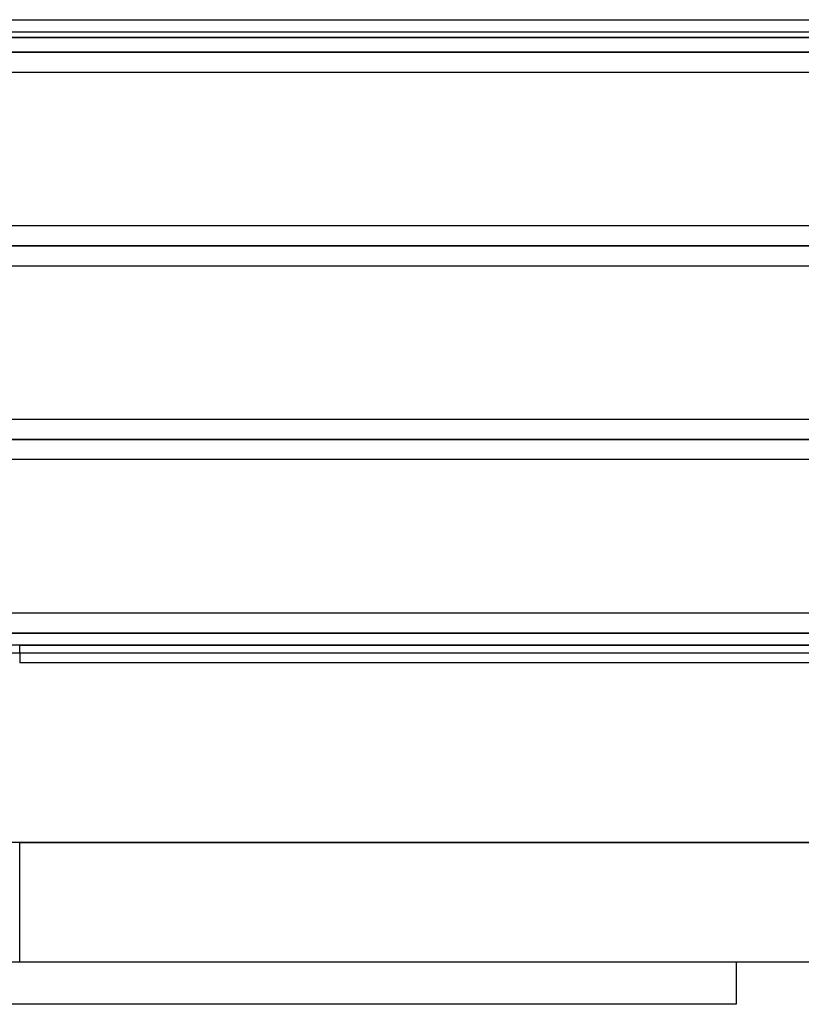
# Model space of a CAD drawing. Header units: millimetres. Extents: x -288 to 288, y -123 to 100.
# Tile 41 of 76: x 0 to 44, y -74 to -18. Entities that reach past the tile are written whole.
import ezdxf

# ---------------------------------------------------------------- set-up
doc = ezdxf.new("R2010")
doc.units = ezdxf.units.MM
doc.layers.add('MAIN-1', color=7, linetype='Continuous')
doc.layers.add('MAIN-2', color=7, linetype='Continuous')

msp = doc.modelspace()

# ---------------------------------------------------------------- linework, layer by layer
at = {"layer": 'MAIN-1'}
for p, q in [((-81.36, -18.457), (81.36, -18.457)), ((170.929, -19.175), (-170.929, -19.175)), ((-171.99, -20.305), (171.99, -20.305)), ((-170.929, -21.435), (170.929, -21.435)), ((170.929, -30.175), (-170.929, -30.175)), ((-171.99, -31.305), (171.99, -31.305)), ((-171.054, -32.435), (171.054, -32.435)), ((163.11, -41.175), (-163.11, -41.175)), ((-163.851, -42.305), (163.851, -42.305)), ((-163.059, -43.435), (163.059, -43.435)), ((155.118, -52.175), (-155.118, -52.175)), ((-155.857, -53.305), (155.857, -53.305)), ((-155.254, -54.435), (155.254, -54.435)), ((0, -54.435), (0, -55)), ((70.19, -55), (0, -55)), ((0, -65.2), (-54.24, -65.2)), ((0, -72), (0, -65.2)), ((54.24, -65.2), (0, -65.2)), ((0, -72), (-47.44, -72)), ((47.44, -72), (0, -72)), ((40.68, -72), (40.68, -74.4)), ((40.68, -74.4), (-40.68, -74.4))]:
    msp.add_line(p, q, dxfattribs=at)
at = {"layer": 'MAIN-2'}
for p, q in [((52.705, -19.468), (-52.705, -19.468)), ((-47.676, -19.468), (47.676, -19.468)), ((171.99, -20.305), (-171.99, -20.305)), ((170.496, -20.305), (-170.496, -20.305)), ((-57.802, -20.305), (57.802, -20.305)), ((-56.951, -20.305), (56.951, -20.305)), ((56.951, -20.305), (-56.951, -20.305)), ((55.262, -20.305), (-55.262, -20.305)), ((-55.262, -20.305), (55.262, -20.305)), ((48.847, -20.305), (-48.847, -20.305)), ((-48.847, -20.305), (48.847, -20.305)), ((-47.242, -20.305), (47.242, -20.305)), ((47.242, -20.305), (-47.242, -20.305)), ((64.174, -30.175), (-64.174, -30.175)), ((171.99, -31.305), (-171.99, -31.305)), ((170.293, -31.305), (-170.293, -31.305)), ((-170.293, -31.305), (170.293, -31.305)), ((-64.969, -31.305), (64.969, -31.305)), ((64.969, -31.305), (-64.969, -31.305)), ((63.49, -31.305), (-63.49, -31.305)), ((-63.49, -31.305), (63.49, -31.305)), ((-64.3, -32.435), (64.3, -32.435)), ((163.851, -42.305), (-163.851, -42.305)), ((162.301, -42.305), (-162.301, -42.305)), ((-162.301, -42.305), (162.301, -42.305)), ((-72.98, -42.305), (72.98, -42.305)), ((72.98, -42.305), (-72.98, -42.305)), ((71.489, -42.305), (-71.489, -42.305)), ((-71.489, -42.305), (71.489, -42.305)), ((155.857, -53.305), (-155.857, -53.305)), ((154.141, -53.305), (-154.141, -53.305)), ((-154.141, -53.305), (154.141, -53.305)), ((-143.269, -53.305), (143.269, -53.305)), ((143.269, -53.305), (-143.269, -53.305)), ((141.67, -53.305), (-141.67, -53.305)), ((-141.67, -53.305), (141.67, -53.305)), ((-130.796, -53.305), (130.796, -53.305)), ((130.796, -53.305), (-130.796, -53.305)), ((129.197, -53.305), (-129.197, -53.305)), ((-129.197, -53.305), (129.197, -53.305)), ((-118.323, -53.305), (118.323, -53.305)), ((118.323, -53.305), (-118.323, -53.305)), ((116.724, -53.305), (-116.724, -53.305)), ((-116.724, -53.305), (116.724, -53.305)), ((-105.848, -53.305), (105.848, -53.305)), ((105.848, -53.305), (-105.848, -53.305)), ((104.248, -53.305), (-104.248, -53.305)), ((-104.248, -53.305), (104.248, -53.305)), ((-93.37, -53.305), (93.37, -53.305)), ((93.37, -53.305), (-93.37, -53.305)), ((91.77, -53.305), (-91.77, -53.305)), ((-91.77, -53.305), (91.77, -53.305)), ((-80.888, -53.305), (80.888, -53.305)), ((80.888, -53.305), (-80.888, -53.305)), ((79.486, -53.305), (-79.486, -53.305)), ((-79.486, -53.305), (79.486, -53.305)), ((0, -54), (-71.19, -54)), ((0, -54), (71.19, -54)), ((71.19, -54), (0, -54)), ((0, -54.435), (0, -54)), ((0, -65.2), (54.24, -65.2))]:
    msp.add_line(p, q, dxfattribs=at)

doc.saveas('drawing.dxf')
